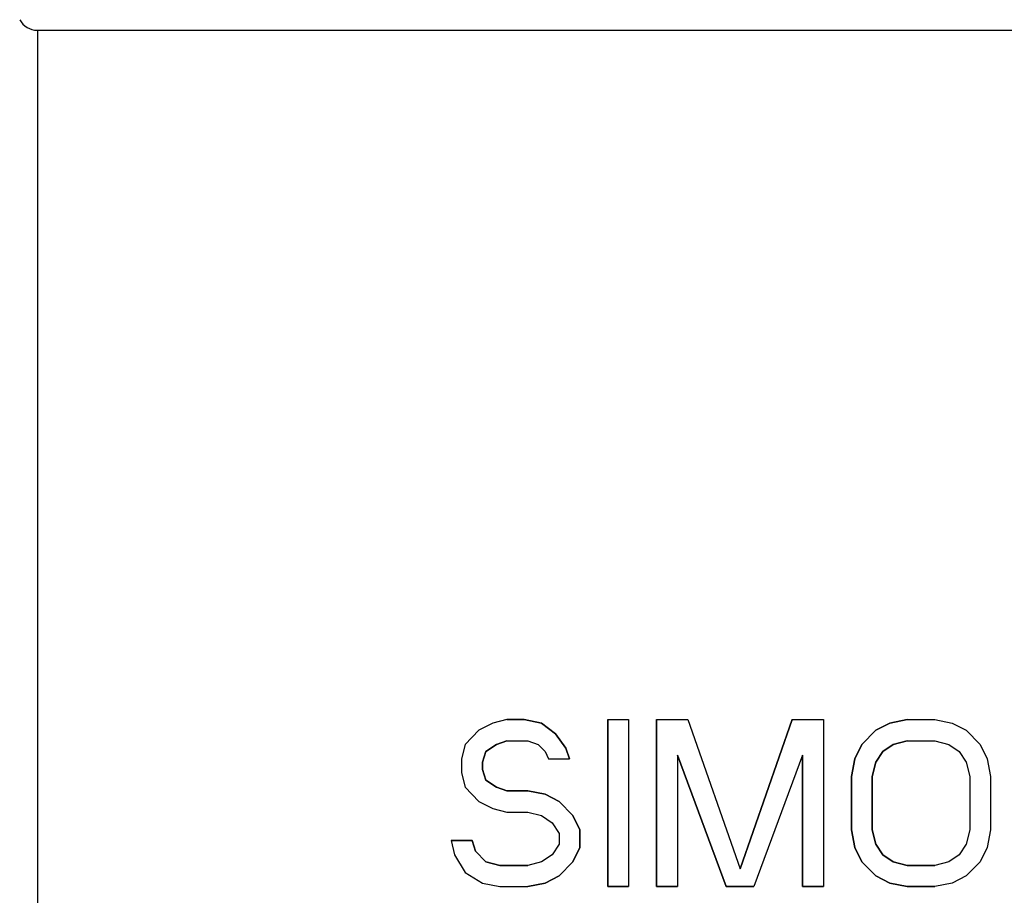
# Model space of a CAD drawing. Header units: millimetres. Extents: x 0 to 420, y 0 to 297.
# Tile 18 of 36: x 136 to 161, y 237 to 260. Entities that reach past the tile are written whole.
import ezdxf

# ---------------------------------------------------------------- set-up
doc = ezdxf.new("R2010")
doc.units = ezdxf.units.MM
doc.header["$LTSCALE"] = 23.1
for name, color, linetype in [('06_COURBES', 7, 'CONTINUOUS'), ('08_SURFACES', 7, 'CONTINUOUS'), ('AXES_REF', 7, 'CONTINUOUS')]:
    doc.layers.add(name, color=color, linetype=linetype)

msp = doc.modelspace()

# ---------------------------------------------------------------- linework, layer by layer
at = {"layer": '06_COURBES', "color": 4, "linetype": 'Continuous'}
for p, q in [((147.689, 241.735), (147.335, 241.554)), ((148.043, 241.826), (147.689, 241.735)), ((148.486, 241.826), (148.043, 241.826)), ((148.929, 241.735), (148.486, 241.826)), ((149.283, 241.464), (148.929, 241.735)), ((150.611, 237.576), (150.611, 241.826)), ((150.611, 241.826), (151.142, 241.826)), ((151.142, 241.826), (151.142, 237.576)), ((151.851, 237.576), (151.851, 241.826)), ((151.851, 241.826), (152.647, 241.826)), ((152.647, 241.826), (153.976, 238.028)), ((153.976, 238.028), (155.304, 241.826)), ((155.304, 241.826), (156.101, 241.826)), ((156.101, 241.826), (156.101, 237.576)), ((157.429, 241.554), (157.783, 241.735)), ((157.783, 241.735), (158.226, 241.826)), ((158.226, 241.826), (158.934, 241.826)), ((158.934, 241.826), (159.377, 241.735)), ((159.377, 241.735), (159.731, 241.554)), ((147.335, 241.554), (146.981, 241.193)), ((157.075, 241.193), (157.429, 241.554)), ((159.731, 241.554), (160.085, 241.193)), ((147.778, 241.193), (148.043, 241.283)), ((148.043, 241.283), (148.575, 241.283)), ((148.575, 241.283), (148.84, 241.193)), ((149.548, 241.102), (149.283, 241.464)), ((157.871, 241.193), (158.226, 241.283)), ((158.226, 241.283), (158.934, 241.283)), ((158.934, 241.283), (159.288, 241.193)), ((146.981, 241.193), (146.892, 240.831)), ((147.423, 240.74), (147.512, 241.012)), ((147.512, 241.012), (147.778, 241.193)), ((148.84, 241.193), (149.017, 241.012)), ((149.017, 241.012), (149.106, 240.831)), ((149.637, 240.831), (149.548, 241.102)), ((156.897, 240.831), (157.075, 241.193)), ((157.429, 240.74), (157.606, 241.012)), ((157.606, 241.012), (157.871, 241.193)), ((159.288, 241.193), (159.554, 241.012)), ((159.554, 241.012), (159.731, 240.74)), ((160.085, 241.193), (160.262, 240.831)), ((146.892, 240.831), (146.892, 240.469)), ((147.423, 240.56), (147.423, 240.74)), ((149.106, 240.831), (149.637, 240.831)), ((152.382, 240.921), (152.382, 237.576)), ((153.621, 237.576), (152.382, 240.921)), ((155.569, 240.921), (154.33, 237.576)), ((155.569, 237.576), (155.569, 240.921)), ((156.809, 240.379), (156.897, 240.831)), ((157.34, 240.379), (157.429, 240.74)), ((159.731, 240.74), (159.819, 240.379)), ((160.262, 240.831), (160.351, 240.379)), ((146.892, 240.469), (146.981, 240.107)), ((147.512, 240.288), (147.423, 240.56)), ((147.778, 240.107), (147.512, 240.288)), ((156.809, 239.022), (156.809, 240.379)), ((157.34, 239.022), (157.34, 240.379)), ((159.819, 240.379), (159.819, 239.022)), ((160.351, 240.379), (160.351, 239.022)), ((146.981, 240.107), (147.335, 239.746)), ((148.043, 240.017), (147.778, 240.107)), ((148.575, 240.017), (148.043, 240.017)), ((149.017, 239.927), (148.575, 240.017)), ((147.335, 239.746), (147.689, 239.565)), ((149.371, 239.746), (149.017, 239.927)), ((149.726, 239.384), (149.371, 239.746)), ((147.689, 239.565), (148.043, 239.474)), ((148.043, 239.474), (148.575, 239.474)), ((148.575, 239.474), (148.929, 239.384)), ((148.929, 239.384), (149.194, 239.203)), ((149.903, 239.022), (149.726, 239.384)), ((149.194, 239.203), (149.371, 238.932)), ((149.903, 238.57), (149.903, 239.022)), ((156.897, 238.57), (156.809, 239.022)), ((157.429, 238.661), (157.34, 239.022)), ((159.819, 239.022), (159.731, 238.661)), ((160.351, 239.022), (160.262, 238.57)), ((146.627, 238.751), (146.715, 238.389)), ((147.158, 238.751), (146.627, 238.751)), ((147.246, 238.48), (147.158, 238.751)), ((149.371, 238.932), (149.371, 238.661)), ((147.512, 238.209), (147.246, 238.48)), ((149.371, 238.661), (149.194, 238.389)), ((149.726, 238.209), (149.903, 238.57)), ((157.075, 238.209), (156.897, 238.57)), ((157.606, 238.389), (157.429, 238.661)), ((159.731, 238.661), (159.554, 238.389)), ((160.262, 238.57), (160.085, 238.209)), ((146.715, 238.389), (146.981, 237.937)), ((149.194, 238.389), (148.929, 238.209)), ((157.871, 238.209), (157.606, 238.389)), ((159.554, 238.389), (159.288, 238.209)), ((147.866, 238.118), (147.512, 238.209)), ((148.575, 238.118), (147.866, 238.118)), ((148.929, 238.209), (148.575, 238.118)), ((149.371, 237.847), (149.726, 238.209)), ((157.429, 237.847), (157.075, 238.209)), ((158.226, 238.118), (157.871, 238.209)), ((158.934, 238.118), (158.226, 238.118)), ((159.288, 238.209), (158.934, 238.118)), ((160.085, 238.209), (159.731, 237.847)), ((146.981, 237.937), (147.423, 237.666)), ((149.017, 237.666), (149.371, 237.847)), ((157.783, 237.666), (157.429, 237.847)), ((159.731, 237.847), (159.377, 237.666)), ((147.423, 237.666), (147.866, 237.576)), ((147.866, 237.576), (148.575, 237.576)), ((148.575, 237.576), (149.017, 237.666)), ((151.142, 237.576), (150.611, 237.576)), ((152.382, 237.576), (151.851, 237.576)), ((154.33, 237.576), (153.621, 237.576)), ((156.101, 237.576), (155.569, 237.576)), ((158.226, 237.576), (157.783, 237.666)), ((158.934, 237.576), (158.226, 237.576)), ((159.377, 237.666), (158.934, 237.576))]:
    msp.add_line(p, q, dxfattribs=at)
at = {"layer": '08_SURFACES', "color": 7, "linetype": 'Continuous'}
for p, q in [((147.689, 241.735), (147.335, 241.554)), ((148.043, 241.826), (147.689, 241.735)), ((148.043, 241.826), (148.486, 241.826)), ((148.486, 241.826), (148.929, 241.735)), ((148.929, 241.735), (149.283, 241.464)), ((150.611, 241.826), (150.611, 237.576)), ((150.611, 241.826), (151.142, 241.826)), ((151.142, 241.826), (151.142, 237.576)), ((151.851, 241.826), (151.851, 237.576)), ((151.851, 241.826), (152.647, 241.826)), ((152.647, 241.826), (153.976, 238.028)), ((155.304, 241.826), (153.976, 238.028)), ((155.304, 241.826), (156.101, 241.826)), ((156.101, 241.826), (156.101, 237.576)), ((157.783, 241.735), (157.429, 241.554)), ((158.226, 241.826), (157.783, 241.735)), ((158.226, 241.826), (158.934, 241.826)), ((158.934, 241.826), (159.377, 241.735)), ((159.377, 241.735), (159.731, 241.554)), ((147.335, 241.554), (146.981, 241.193)), ((157.429, 241.554), (157.075, 241.193)), ((159.731, 241.554), (160.085, 241.193)), ((148.043, 241.283), (147.778, 241.193)), ((148.043, 241.283), (148.575, 241.283)), ((148.575, 241.283), (148.84, 241.193)), ((149.283, 241.464), (149.548, 241.102)), ((158.226, 241.283), (157.871, 241.193)), ((158.226, 241.283), (158.934, 241.283)), ((158.934, 241.283), (159.288, 241.193)), ((146.981, 241.193), (146.892, 240.831)), ((147.512, 241.012), (147.423, 240.74)), ((147.778, 241.193), (147.512, 241.012)), ((148.84, 241.193), (149.017, 241.012)), ((149.017, 241.012), (149.106, 240.831)), ((149.548, 241.102), (149.637, 240.831)), ((157.075, 241.193), (156.897, 240.831)), ((157.606, 241.012), (157.429, 240.74)), ((157.871, 241.193), (157.606, 241.012)), ((159.288, 241.193), (159.554, 241.012)), ((159.554, 241.012), (159.731, 240.74)), ((160.085, 241.193), (160.262, 240.831)), ((146.892, 240.831), (146.892, 240.469)), ((147.423, 240.74), (147.423, 240.56)), ((149.106, 240.831), (149.637, 240.831)), ((152.382, 240.921), (152.382, 237.576)), ((152.382, 240.921), (153.621, 237.576)), ((155.569, 240.921), (154.33, 237.576)), ((155.569, 240.921), (155.569, 237.576)), ((156.897, 240.831), (156.809, 240.379)), ((157.429, 240.74), (157.34, 240.379)), ((159.731, 240.74), (159.819, 240.379)), ((160.262, 240.831), (160.351, 240.379)), ((146.892, 240.469), (146.981, 240.107)), ((147.423, 240.56), (147.512, 240.288)), ((147.512, 240.288), (147.778, 240.107)), ((156.809, 240.379), (156.809, 239.022)), ((157.34, 240.379), (157.34, 239.022)), ((159.819, 240.379), (159.819, 239.022)), ((160.351, 240.379), (160.351, 239.022)), ((146.981, 240.107), (147.335, 239.746)), ((147.778, 240.107), (148.043, 240.017)), ((148.043, 240.017), (148.575, 240.017)), ((148.575, 240.017), (149.017, 239.927)), ((147.335, 239.746), (147.689, 239.565)), ((149.017, 239.927), (149.371, 239.746)), ((149.371, 239.746), (149.726, 239.384)), ((147.689, 239.565), (148.043, 239.474)), ((148.043, 239.474), (148.575, 239.474)), ((148.575, 239.474), (148.929, 239.384)), ((148.929, 239.384), (149.194, 239.203)), ((149.726, 239.384), (149.903, 239.022)), ((149.194, 239.203), (149.371, 238.932)), ((149.903, 239.022), (149.903, 238.57)), ((156.809, 239.022), (156.897, 238.57)), ((157.34, 239.022), (157.429, 238.661)), ((159.819, 239.022), (159.731, 238.661)), ((160.351, 239.022), (160.262, 238.57)), ((146.627, 238.751), (146.715, 238.389)), ((146.627, 238.751), (147.158, 238.751)), ((147.158, 238.751), (147.246, 238.48)), ((149.371, 238.932), (149.371, 238.661)), ((147.246, 238.48), (147.512, 238.209)), ((149.371, 238.661), (149.194, 238.389)), ((149.903, 238.57), (149.726, 238.209)), ((156.897, 238.57), (157.075, 238.209)), ((157.429, 238.661), (157.606, 238.389)), ((159.731, 238.661), (159.554, 238.389)), ((160.262, 238.57), (160.085, 238.209)), ((146.715, 238.389), (146.981, 237.937)), ((149.194, 238.389), (148.929, 238.209)), ((157.606, 238.389), (157.871, 238.209)), ((159.554, 238.389), (159.288, 238.209)), ((147.512, 238.209), (147.866, 238.118)), ((147.866, 238.118), (148.575, 238.118)), ((148.929, 238.209), (148.575, 238.118)), ((149.726, 238.209), (149.371, 237.847)), ((157.075, 238.209), (157.429, 237.847)), ((157.871, 238.209), (158.226, 238.118)), ((158.226, 238.118), (158.934, 238.118)), ((159.288, 238.209), (158.934, 238.118)), ((160.085, 238.209), (159.731, 237.847)), ((146.981, 237.937), (147.423, 237.666)), ((149.371, 237.847), (149.017, 237.666)), ((157.429, 237.847), (157.783, 237.666)), ((159.731, 237.847), (159.377, 237.666)), ((147.423, 237.666), (147.866, 237.576)), ((147.866, 237.576), (148.575, 237.576)), ((149.017, 237.666), (148.575, 237.576)), ((150.611, 237.576), (151.142, 237.576)), ((151.851, 237.576), (152.382, 237.576)), ((153.621, 237.576), (154.33, 237.576)), ((155.569, 237.576), (156.101, 237.576)), ((157.783, 237.666), (158.226, 237.576)), ((158.226, 237.576), (158.934, 237.576)), ((159.377, 237.666), (158.934, 237.576))]:
    msp.add_line(p, q, dxfattribs=at)
at = {"layer": 'AXES_REF', "color": 9, "linetype": 'Continuous'}
msp.add_line((136.101, 259.37), (136.101, 220.032), dxfattribs=at)
at = {"layer": 'AXES_REF', "color": 7, "linetype": 'Continuous'}
msp.add_line((136.101, 259.37), (176.153, 259.37), dxfattribs=at)
msp.add_arc((136.101, 259.88), 0.51, 208.0725, 270, dxfattribs=at)

doc.saveas('drawing.dxf')
